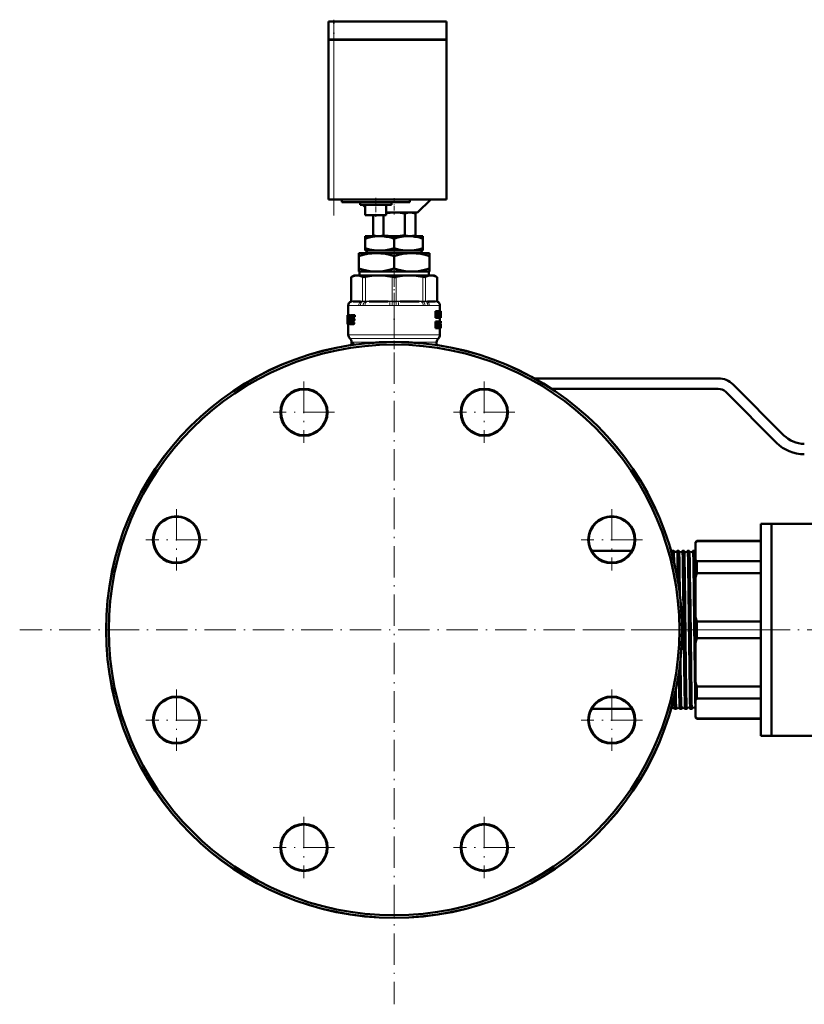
# Model space of a CAD drawing. Extents: x -1861 to 2179, y -1874 to 646.
# Tile 1 of 73: x -1861 to -1562, y -340 to 36. Entities that reach past the tile are written whole.
import ezdxf

# ---------------------------------------------------------------- set-up
doc = ezdxf.new("R2010")
doc.units = 0
doc.linetypes.add('DASHDOT', pattern=[18.5, 12, -3, 0.5, -3])

msp = doc.modelspace()

# ---------------------------------------------------------------- linework, layer by layer
at = {"color": 7, "lineweight": 50}
for p, q in [((-1741.24, 35.1), (-1743.24, 35.1)), ((-1743.24, 28.2), (-1743.24, 35.1)), ((-1741.24, 35.1), (-1698.24, 35.1)), ((-1698.24, 28.2), (-1698.24, 35.1)), ((-1741.24, 28.2), (-1743.24, 28.2)), ((-1743.24, 28.1), (-1743.24, -32.9)), ((-1743.24, 28.1), (-1742.65, 28.1)), ((-1743.14, 28.1), (-1743.14, 28.2)), ((-1742.65, 28.1), (-1741.24, 28.1)), ((-1741.24, 28.2), (-1698.24, 28.2)), ((-1698.24, 28.1), (-1741.24, 28.1)), ((-1698.34, 28.1), (-1698.34, 28.2)), ((-1698.24, -32.9), (-1698.24, 28.1)), ((-1743.24, 11.54), (-1743.34, 11.54)), ((-1743.34, 10.06), (-1743.34, 11.54)), ((-1743.24, 10.06), (-1743.34, 10.06)), ((-1743.34, 10.06), (-1743.34, 4.19)), ((-1743.24, 4.19), (-1743.34, 4.19)), ((-1743.34, 2.39), (-1743.34, 4.19)), ((-1743.24, 2.39), (-1743.34, 2.39)), ((-1743.34, 2.39), (-1743.34, 0.49)), ((-1743.24, 0.49), (-1743.34, 0.49)), ((-1743.34, -2.26), (-1743.34, -2.36)), ((-1743.24, -2.26), (-1743.34, -2.26)), ((-1743.24, -2.36), (-1743.34, -2.36)), ((-1743.24, -2.37), (-1743.34, -2.37)), ((-1743.34, -6.24), (-1743.34, -2.37)), ((-1743.24, -6.24), (-1743.34, -6.24)), ((-1743.34, -6.24), (-1743.34, -6.35)), ((-1743.24, -6.35), (-1743.34, -6.35)), ((-1743.24, -6.36), (-1743.34, -6.36)), ((-1742.65, -32.9), (-1743.24, -32.9)), ((-1741.24, -32.9), (-1742.65, -32.9)), ((-1698.24, -32.9), (-1741.24, -32.9)), ((-1738.24, -32.9), (-1738.24, -33.9)), ((-1712.24, -33.9), (-1712.24, -32.9)), ((-1709.24, -37.9), (-1704.24, -32.9)), ((-1712.24, -33.9), (-1738.24, -33.9)), ((-1731.24, -34.9), (-1731.24, -33.9)), ((-1731.24, -34.9), (-1719.24, -34.9)), ((-1730.24, -34.9), (-1729.24, -35.9)), ((-1729.24, -38.9), (-1729.24, -34.9)), ((-1721.24, -38.9), (-1721.24, -34.9)), ((-1719.24, -34.9), (-1719.24, -33.9)), ((-1729.24, -38.9), (-1721.24, -38.9)), ((-1726.27, -38.9), (-1726.27, -46.63)), ((-1722.23, -38.9), (-1722.23, -46.63)), ((-1721.24, -37.9), (-1709.24, -37.9)), ((-1714.15, -38.2), (-1714.15, -46.61)), ((-1711.24, -37.9), (-1710.11, -38.2)), ((-1710.1, -38.2), (-1710.1, -46.61)), ((-1729.24, -47.88), (-1729.24, -46.9)), ((-1723.74, -46.9), (-1729.24, -46.9)), ((-1729.24, -51.48), (-1729.24, -47.88)), ((-1725.26, -46.9), (-1726.27, -46.63)), ((-1712.74, -46.9), (-1723.74, -46.9)), ((-1718.24, -51.48), (-1718.24, -47.88)), ((-1707.24, -46.9), (-1712.74, -46.9)), ((-1711.21, -46.9), (-1710.1, -46.61)), ((-1707.24, -47.88), (-1707.24, -46.9)), ((-1707.24, -51.48), (-1707.24, -47.88)), ((-1729.24, -52.4), (-1729.24, -51.48)), ((-1725.09, -52.4), (-1729.24, -52.4)), ((-1728.71, -52.4), (-1728.71, -53.4)), ((-1725.09, -52.4), (-1722.38, -52.4)), ((-1714.09, -52.4), (-1722.38, -52.4)), ((-1714.09, -52.4), (-1711.38, -52.4)), ((-1707.24, -52.4), (-1711.38, -52.4)), ((-1707.76, -53.4), (-1707.76, -52.4)), ((-1707.24, -51.48), (-1707.24, -52.4)), ((-1731.74, -54.61), (-1731.74, -53.4)), ((-1724.99, -53.4), (-1731.74, -53.4)), ((-1731.74, -59.27), (-1731.74, -54.61)), ((-1711.49, -53.4), (-1724.99, -53.4)), ((-1718.24, -59.27), (-1718.24, -54.61)), ((-1704.74, -53.4), (-1711.49, -53.4)), ((-1704.74, -53.4), (-1704.74, -54.61)), ((-1704.74, -59.27), (-1704.74, -54.61)), ((-1731.74, -60.4), (-1731.74, -59.27)), ((-1704.74, -59.27), (-1704.74, -60.4)), ((-1733.54, -61.9), (-1734.63, -62.53)), ((-1734.48, -62.46), (-1734.63, -62.53)), ((-1734.63, -71.76), (-1734.63, -62.53)), ((-1733.54, -61.9), (-1732.37, -61.9)), ((-1732.37, -61.9), (-1724.09, -61.9)), ((-1726.64, -60.4), (-1731.74, -60.4)), ((-1731.46, -61.9), (-1731.46, -60.4)), ((-1726.64, -60.4), (-1723.33, -60.4)), ((-1724.09, -61.9), (-1712.38, -61.9)), ((-1713.14, -60.4), (-1723.33, -60.4)), ((-1713.14, -60.4), (-1709.83, -60.4)), ((-1712.38, -61.9), (-1704.1, -61.9)), ((-1704.74, -60.4), (-1709.83, -60.4)), ((-1705.01, -60.4), (-1705.01, -61.9)), ((-1704.1, -61.9), (-1702.94, -61.9)), ((-1702.94, -61.9), (-1701.84, -62.53)), ((-1701.84, -62.53), (-1701.99, -62.46)), ((-1701.84, -71.76), (-1701.84, -62.53)), ((-1735.74, -73.35), (-1735.74, -77.06)), ((-1731.04, -71.9), (-1734.07, -71.9)), ((-1720.5, -71.9), (-1727.83, -71.9)), ((-1708.64, -71.9), (-1715.97, -71.9)), ((-1702.4, -71.9), (-1705.43, -71.9)), ((-1700.74, -73.35), (-1700.74, -75.51)), ((-1736.04, -77.06), (-1736.03, -77.06)), ((-1736.04, -77.06), (-1736.04, -80.39)), ((-1735.94, -77.06), (-1736.03, -77.06)), ((-1736.02, -77.39), (-1736.03, -77.06)), ((-1735.97, -77.39), (-1736.02, -77.39)), ((-1735.94, -77.06), (-1735.4, -77.06)), ((-1735.56, -77.96), (-1735.84, -77.96)), ((-1735.8, -77.75), (-1735.61, -77.75)), ((-1735.57, -77.98), (-1735.64, -79.6)), ((-1735.61, -77.75), (-1735.57, -77.81)), ((-1735.09, -77.06), (-1735.4, -77.06)), ((-1735.33, -77.11), (-1735.4, -77.06)), ((-1735.01, -77.11), (-1735.33, -77.11)), ((-1734.96, -77.26), (-1735.27, -77.26)), ((-1734.97, -77.48), (-1735.24, -77.48)), ((-1735.01, -77.75), (-1735.24, -77.75)), ((-1735.01, -77.11), (-1735.09, -77.06)), ((-1734.72, -77.06), (-1733.68, -77.06)), ((-1734.71, -79.13), (-1734.62, -77.98)), ((-1734.3, -77.98), (-1734.62, -77.98)), ((-1734.59, -78.66), (-1734.61, -78.8)), ((-1734.26, -77.81), (-1734.59, -77.81)), ((-1734.52, -77.75), (-1733.7, -77.75)), ((-1734.5, -78.44), (-1733.8, -78.44)), ((-1734.34, -78.44), (-1734.3, -77.98)), ((-1734.26, -77.81), (-1734.19, -77.75)), ((-1733.46, -78.44), (-1733.8, -78.44)), ((-1733.71, -78.92), (-1733.7, -78.78)), ((-1733.37, -78.92), (-1733.71, -78.92)), ((-1733.35, -77.75), (-1733.7, -77.75)), ((-1733.35, -78.78), (-1733.7, -78.78)), ((-1733.34, -77.06), (-1733.68, -77.06)), ((-1733.59, -77.53), (-1733.58, -77.39)), ((-1733.24, -77.53), (-1733.59, -77.53)), ((-1733.23, -77.39), (-1733.58, -77.39)), ((-1733.37, -78.92), (-1733.35, -78.78)), ((-1733.24, -77.53), (-1733.23, -77.39)), ((-1702.12, -75.51), (-1702.45, -75.51)), ((-1702.45, -78.09), (-1702.45, -75.51)), ((-1702.12, -78.09), (-1702.45, -78.09)), ((-1702.12, -75.51), (-1701.79, -75.51)), ((-1702.12, -78.09), (-1702.12, -75.51)), ((-1702.12, -78.09), (-1701.91, -78.09)), ((-1701.92, -75.99), (-1701.91, -75.99)), ((-1701.88, -76.35), (-1701.91, -76.35)), ((-1701.91, -76.66), (-1701.91, -78.09)), ((-1701.66, -78.09), (-1701.91, -78.09)), ((-1701.73, -75.97), (-1701.68, -75.51)), ((-1701.36, -75.51), (-1701.68, -75.51)), ((-1701.66, -78.09), (-1701.5, -78.09)), ((-1701.53, -77.04), (-1701.6, -77.04)), ((-1701.57, -77.41), (-1701.56, -77.41)), ((-1701.29, -78.09), (-1701.5, -78.09)), ((-1701.36, -75.51), (-1701.12, -75.51)), ((-1701.29, -76.55), (-1701.33, -76.55)), ((-1701.29, -78.09), (-1701.29, -76.55)), ((-1701.29, -78.09), (-1701.12, -78.09)), ((-1701.28, -75.99), (-1701.28, -75.99)), ((-1701.12, -75.51), (-1701.12, -78.09)), ((-1701.12, -75.74), (-1701.11, -75.51)), ((-1701.12, -78.09), (-1701.01, -78.09)), ((-1701.11, -75.51), (-1700.8, -75.51)), ((-1701.01, -78.09), (-1700.86, -78.09)), ((-1700.83, -77.52), (-1700.86, -78.09)), ((-1700.86, -78.09), (-1700.64, -78.09)), ((-1700.83, -77.52), (-1700.66, -77.52)), ((-1700.8, -75.51), (-1700.68, -75.51)), ((-1700.8, -77.07), (-1700.75, -76.2)), ((-1700.8, -77.07), (-1700.68, -77.07)), ((-1700.73, -76.2), (-1700.75, -76.2)), ((-1700.74, -75.97), (-1700.74, -75.97)), ((-1700.74, -78.09), (-1700.74, -79.45)), ((-1700.73, -76.2), (-1700.68, -77.07)), ((-1700.51, -75.51), (-1700.68, -75.51)), ((-1700.64, -78.09), (-1700.66, -77.52)), ((-1700.64, -78.09), (-1700.55, -78.09)), ((-1700.51, -78.09), (-1700.55, -78.09)), ((-1700.51, -75.51), (-1700.45, -75.51)), ((-1700.51, -78.09), (-1700.51, -75.51)), ((-1700.51, -78.09), (-1700.45, -78.09)), ((-1700.47, -77.62), (-1700.47, -75.98)), ((-1700.47, -75.98), (-1700.45, -75.98)), ((-1700.44, -76.19), (-1700.47, -76.19)), ((-1700.44, -76.77), (-1700.47, -76.77)), ((-1700.44, -77.39), (-1700.47, -77.39)), ((-1700.47, -77.62), (-1700.45, -77.62)), ((-1700.45, -75.51), (-1700.43, -75.65)), ((-1700.44, -75.65), (-1700.44, -76.73)), ((-1700.44, -76.19), (-1700.44, -76.73)), ((-1700.44, -76.73), (-1700.44, -76.77)), ((-1700.44, -76.77), (-1700.44, -76.84)), ((-1700.44, -76.84), (-1700.44, -77.39)), ((-1700.44, -76.84), (-1700.44, -77.91)), ((-1736.01, -80.3), (-1736.04, -80.3)), ((-1736.04, -80.39), (-1736.04, -80.3)), ((-1736.03, -80.52), (-1736.04, -80.39)), ((-1736, -80.52), (-1736.03, -80.52)), ((-1736, -80.52), (-1735.94, -80.52)), ((-1735.84, -80.52), (-1735.94, -80.52)), ((-1735.88, -80.3), (-1735.91, -80.3)), ((-1735.87, -80.04), (-1735.88, -80.18)), ((-1735.84, -80.52), (-1735.58, -80.52)), ((-1735.83, -79.83), (-1735.7, -79.83)), ((-1735.74, -80.52), (-1735.74, -84.57)), ((-1735.67, -79.76), (-1735.7, -79.83)), ((-1735.58, -80.52), (-1735.52, -80.46)), ((-1735.28, -80.52), (-1735.58, -80.52)), ((-1735.21, -80.46), (-1735.52, -80.46)), ((-1735.14, -80.31), (-1735.45, -80.31)), ((-1735.15, -80.09), (-1735.4, -80.09)), ((-1735.15, -79.82), (-1735.37, -79.82)), ((-1735.28, -80.52), (-1735.21, -80.46)), ((-1735.14, -80.31), (-1735.13, -80.27)), ((-1735.06, -80.46), (-1734.98, -80.52)), ((-1734.98, -80.52), (-1733.93, -80.52)), ((-1734.75, -79.6), (-1734.71, -79.13)), ((-1734.42, -79.6), (-1734.75, -79.6)), ((-1734.41, -79.76), (-1734.74, -79.76)), ((-1734.68, -79.83), (-1734.74, -79.76)), ((-1734.68, -79.83), (-1733.92, -79.83)), ((-1734.51, -79.13), (-1733.81, -79.13)), ((-1734.42, -79.6), (-1734.39, -79.13)), ((-1734.36, -79.83), (-1734.41, -79.76)), ((-1733.59, -80.52), (-1733.93, -80.52)), ((-1733.58, -79.83), (-1733.92, -79.83)), ((-1733.83, -80.3), (-1733.82, -80.16)), ((-1733.49, -80.3), (-1733.83, -80.3)), ((-1733.48, -80.16), (-1733.82, -80.16)), ((-1733.47, -79.13), (-1733.81, -79.13)), ((-1733.49, -80.3), (-1733.48, -80.16)), ((-1702.12, -79.5), (-1702.45, -79.5)), ((-1702.45, -82.08), (-1702.45, -79.5)), ((-1702.12, -82.08), (-1702.45, -82.08)), ((-1702.12, -79.5), (-1701.76, -79.5)), ((-1702.12, -82.08), (-1702.12, -79.5)), ((-1702.12, -82.08), (-1701.89, -82.08)), ((-1701.89, -80.66), (-1701.89, -79.93)), ((-1701.89, -79.93), (-1701.79, -79.93)), ((-1701.64, -80.27), (-1701.89, -80.27)), ((-1701.68, -80.55), (-1701.89, -80.55)), ((-1701.89, -80.66), (-1701.79, -80.66)), ((-1701.89, -81.09), (-1701.89, -82.08)), ((-1701.89, -81.09), (-1701.83, -81.09)), ((-1701.79, -81.11), (-1701.89, -81.11)), ((-1701.76, -81.17), (-1701.89, -81.17)), ((-1701.73, -81.28), (-1701.89, -81.28)), ((-1701.88, -82.08), (-1701.89, -82.03)), ((-1701.56, -82.08), (-1701.88, -82.08)), ((-1701.7, -81.41), (-1701.73, -81.28)), ((-1701.56, -82.08), (-1701.7, -81.41)), ((-1701.63, -80.91), (-1701.63, -80.92)), ((-1701.56, -81.07), (-1701.53, -81.19)), ((-1701.56, -82.08), (-1701.34, -82.08)), ((-1701.53, -81.19), (-1701.5, -81.31)), ((-1701.06, -79.5), (-1701.37, -79.5)), ((-1701.37, -80.99), (-1701.37, -79.5)), ((-1701.06, -80.99), (-1701.37, -80.99)), ((-1700.82, -82.12), (-1701.13, -82.12)), ((-1701.06, -79.5), (-1700.92, -79.5)), ((-1701.06, -80.99), (-1701.06, -79.5)), ((-1700.73, -79.5), (-1700.92, -79.5)), ((-1700.92, -79.5), (-1700.92, -81)), ((-1700.73, -81.02), (-1700.92, -81.02)), ((-1700.47, -79.49), (-1700.77, -79.49)), ((-1700.77, -79.5), (-1700.77, -79.49)), ((-1700.49, -82.09), (-1700.76, -82.09)), ((-1700.46, -82.12), (-1700.76, -82.12)), ((-1700.45, -79.45), (-1700.75, -79.45)), ((-1700.51, -82.12), (-1700.74, -82.12)), ((-1700.74, -82.12), (-1700.74, -84.57)), ((-1700.73, -79.5), (-1700.64, -79.5)), ((-1700.73, -81.02), (-1700.73, -79.5)), ((-1700.52, -81.98), (-1700.71, -81.98)), ((-1700.64, -79.5), (-1700.64, -80.96)), ((-1700.49, -79.63), (-1700.64, -79.63)), ((-1700.51, -79.87), (-1700.64, -79.87)), ((-1700.52, -80.22), (-1700.64, -80.22)), ((-1700.5, -80.66), (-1700.64, -80.66)), ((-1700.47, -80.97), (-1700.64, -80.97)), ((-1700.46, -81.06), (-1700.64, -81.06)), ((-1700.45, -81.16), (-1700.64, -81.16)), ((-1700.45, -81.27), (-1700.64, -81.27)), ((-1700.52, -81.4), (-1700.64, -81.4)), ((-1700.52, -81.98), (-1700.52, -81.4)), ((-1700.45, -81.4), (-1700.52, -81.4)), ((-1700.45, -81.51), (-1700.5, -81.51)), ((-1700.45, -81.59), (-1700.49, -81.59)), ((-1700.45, -81.64), (-1700.48, -81.64)), ((-1700.46, -79.98), (-1700.47, -80.06)), ((-1700.44, -80.01), (-1700.47, -80.01)), ((-1700.47, -80.06), (-1700.47, -80.17)), ((-1700.44, -80.09), (-1700.47, -80.09)), ((-1700.47, -80.17), (-1700.47, -80.29)), ((-1700.46, -80.22), (-1700.47, -80.22)), ((-1700.47, -80.29), (-1700.46, -80.38)), ((-1700.46, -81.06), (-1700.47, -80.97)), ((-1700.46, -79.93), (-1700.46, -79.98)), ((-1700.44, -79.95), (-1700.46, -79.95)), ((-1700.46, -80.22), (-1700.46, -80.09)), ((-1700.46, -80.45), (-1700.46, -80.22)), ((-1700.46, -80.38), (-1700.46, -80.47)), ((-1700.46, -80.47), (-1700.45, -80.56)), ((-1700.45, -81.16), (-1700.46, -81.06)), ((-1700.45, -82.08), (-1700.46, -82.12)), ((-1700.44, -79.92), (-1700.45, -79.92)), ((-1700.45, -80.56), (-1700.44, -80.7)), ((-1700.45, -81.27), (-1700.45, -81.16)), ((-1700.45, -81.4), (-1700.45, -81.27)), ((-1700.45, -81.51), (-1700.45, -81.4)), ((-1700.45, -81.59), (-1700.45, -81.51)), ((-1700.45, -81.64), (-1700.45, -81.59)), ((-1700.44, -79.47), (-1700.44, -79.55)), ((-1700.44, -79.55), (-1700.44, -80.09)), ((-1700.44, -79.95), (-1700.44, -79.92)), ((-1700.44, -80.01), (-1700.44, -79.95)), ((-1700.44, -80.09), (-1700.44, -80.01)), ((-1700.44, -80.7), (-1700.44, -80.87)), ((-1700.44, -80.87), (-1700.44, -81.08)), ((-1700.44, -81.08), (-1700.44, -81.35)), ((-1700.44, -81.35), (-1700.44, -81.71)), ((-1700.44, -81.71), (-1700.44, -81.95)), ((-1735.07, -86.07), (-1735.15, -85.99)), ((-1701.4, -86.07), (-1701.32, -85.99)), ((-1734.49, -87.48), (-1734.49, -88.53)), ((-1734.1, -88.24), (-1734.1, -88.33)), ((-1734.03, -88), (-1734.05, -87.99)), ((-1733.73, -87.99), (-1734.05, -87.99)), ((-1733.72, -88), (-1734.03, -88)), ((-1733.92, -88.1), (-1734.03, -88)), ((-1733.61, -88.1), (-1733.92, -88.1)), ((-1733.87, -88.34), (-1733.92, -88.1)), ((-1733.55, -88.34), (-1733.87, -88.34)), ((-1733.87, -88.43), (-1733.87, -88.34)), ((-1733.81, -88.43), (-1733.87, -88.43)), ((-1733.61, -88.1), (-1733.72, -88)), ((-1733.55, -88.34), (-1733.61, -88.1)), ((-1733.55, -88.39), (-1733.55, -88.34)), ((-1702.15, -88.5), (-1702.13, -88.43)), ((-1701.83, -88.43), (-1702.13, -88.43)), ((-1701.99, -87.48), (-1701.99, -88.43)), ((-1701.71, -88.37), (-1701.99, -88.37)), ((-1701.85, -88.54), (-1701.83, -88.43)), ((-1701.83, -88.43), (-1701.69, -88.43)), ((-1664.64, -101.25), (-1594.4, -101.25)), ((-1594.4, -105.25), (-1658.03, -105.25)), ((-1588.74, -103.6), (-1569.31, -123.03)), ((-1572.14, -125.86), (-1591.57, -106.42)), ((-1578.09, -197.35), (-1578.09, -156.85)), ((-1578.09, -156.85), (-1574.09, -156.85)), ((-1574.09, -156.85), (-1574.09, -197.35)), ((-1574.09, -197.35), (-1574.09, -156.85)), ((-1574.09, -156.85), (-1556.09, -156.85)), ((-1603.09, -163.85), (-1602.59, -163.35)), ((-1603.09, -163.85), (-1603.09, -164.22)), ((-1603.09, -164.22), (-1603.09, -170.43)), ((-1602.59, -163.5), (-1602.59, -163.35)), ((-1578.09, -163.35), (-1602.59, -163.35)), ((-1578.09, -163.5), (-1602.59, -163.5)), ((-1642.71, -167.2), (-1627.46, -167.2)), ((-1612.15, -167.21), (-1612.15, -167.2)), ((-1612.15, -167.2), (-1611.41, -167.2)), ((-1611.41, -167.2), (-1611.4, -167.21)), ((-1610.13, -167.21), (-1610.12, -167.2)), ((-1610.12, -167.2), (-1609.43, -167.2)), ((-1608.1, -167.2), (-1607.45, -167.2)), ((-1606.09, -167.2), (-1605.46, -167.2)), ((-1604.07, -167.2), (-1603.47, -167.2)), ((-1611.25, -170.89), (-1611.23, -171.7)), ((-1603.09, -170.43), (-1603.09, -177.41)), ((-1602.59, -171.15), (-1578.09, -171.15)), ((-1602.59, -175.69), (-1602.59, -171.15)), ((-1578.09, -175.69), (-1602.59, -175.69)), ((-1603.09, -177.41), (-1603.09, -192.42)), ((-1603.09, -192.42), (-1603.09, -197.35)), ((-1602.59, -194.14), (-1578.09, -194.14)), ((-1602.59, -197.35), (-1602.59, -194.14)), ((-1603.09, -197.35), (-1603.09, -202.28)), ((-1602.59, -200.56), (-1602.59, -197.35)), ((-1578.09, -237.85), (-1578.09, -197.35)), ((-1574.09, -197.35), (-1574.09, -237.85)), ((-1574.09, -237.85), (-1574.09, -197.35)), ((-1603.09, -202.28), (-1603.09, -217.29)), ((-1578.09, -200.56), (-1602.59, -200.56)), ((-1603.09, -217.29), (-1603.09, -224.27)), ((-1602.59, -223.56), (-1602.59, -219.02)), ((-1602.59, -219.02), (-1578.09, -219.02)), ((-1603.09, -224.27), (-1603.09, -230.49)), ((-1578.09, -223.56), (-1602.59, -223.56)), ((-1642.71, -227.5), (-1627.46, -227.5)), ((-1612.41, -227.5), (-1612.4, -227.5)), ((-1612.4, -227.5), (-1612.39, -227.5)), ((-1611.14, -227.5), (-1611.13, -227.5)), ((-1611.13, -227.5), (-1610.42, -227.5)), ((-1610.42, -227.5), (-1610.41, -227.5)), ((-1609.12, -227.5), (-1609.11, -227.5)), ((-1609.11, -227.5), (-1608.44, -227.5)), ((-1607.09, -227.5), (-1606.45, -227.5)), ((-1605.08, -227.5), (-1604.47, -227.5)), ((-1603.09, -230.49), (-1603.09, -230.85)), ((-1603.09, -230.85), (-1602.59, -231.35)), ((-1602.59, -231.35), (-1602.59, -231.2)), ((-1602.59, -231.2), (-1578.09, -231.2)), ((-1578.09, -231.35), (-1602.59, -231.35)), ((-1578.09, -237.85), (-1574.09, -237.85)), ((-1556.09, -237.85), (-1574.09, -237.85))]:
    msp.add_line(p, q, dxfattribs=at)
at = {"color": 7, "linetype": 'DASHDOT', "lineweight": 18, "ltscale": 0.207001}
msp.add_line((-1741.24, 27.51), (-1741.24, 35.79), dxfattribs=at)
at = {"color": 7, "lineweight": 18}
for p, q in [((-1741.24, 28.2), (-1741.24, 35.1)), ((-1741.24, 28.1), (-1741.24, 28.2)), ((-1741.24, -32.9), (-1741.24, 28.1)), ((-1734.48, -62.46), (-1734.48, -71.74)), ((-1730.26, -71.74), (-1730.26, -62.46)), ((-1729.18, -62.46), (-1729.18, -71.74)), ((-1719, -71.74), (-1719, -62.46)), ((-1717.47, -62.46), (-1717.47, -71.74)), ((-1707.29, -71.74), (-1707.29, -62.46)), ((-1706.21, -62.46), (-1706.21, -71.74)), ((-1701.99, -71.74), (-1701.99, -62.46)), ((-1735.72, -73.38), (-1735.74, -73.35)), ((-1735.65, -73.4), (-1731.74, -73.4)), ((-1734.63, -71.94), (-1734.76, -71.94)), ((-1734.63, -71.76), (-1734.5, -71.75)), ((-1734.61, -71.94), (-1734.63, -71.94)), ((-1734.35, -71.91), (-1734.61, -71.94)), ((-1734.5, -71.75), (-1734.48, -71.74)), ((-1734.48, -71.74), (-1734.19, -71.71)), ((-1733.89, -71.7), (-1730.85, -71.7)), ((-1730.09, -73.38), (-1731.11, -73.38)), ((-1730.4, -71.94), (-1730.72, -71.91)), ((-1730.56, -71.71), (-1730.26, -71.74)), ((-1730.37, -71.94), (-1730.4, -71.94)), ((-1730.26, -71.74), (-1730.24, -71.75)), ((-1729.37, -73.4), (-1719.91, -73.4)), ((-1729.23, -71.94), (-1729.29, -71.94)), ((-1729.23, -71.75), (-1729.18, -71.74)), ((-1728.53, -71.91), (-1729.23, -71.94)), ((-1729.18, -71.74), (-1728.47, -71.71)), ((-1727.76, -71.7), (-1720.42, -71.7)), ((-1719.06, -71.94), (-1719.78, -71.91)), ((-1719.71, -71.71), (-1719, -71.74)), ((-1719, -71.94), (-1719.06, -71.94)), ((-1719, -71.74), (-1718.95, -71.75)), ((-1717.52, -71.75), (-1717.47, -71.74)), ((-1717.47, -71.74), (-1716.76, -71.71)), ((-1717.41, -71.94), (-1717.47, -71.94)), ((-1716.69, -71.91), (-1717.41, -71.94)), ((-1716.56, -73.4), (-1707.1, -73.4)), ((-1716.05, -71.7), (-1708.71, -71.7)), ((-1708, -71.71), (-1707.29, -71.74)), ((-1707.24, -71.94), (-1707.94, -71.91)), ((-1707.29, -71.74), (-1707.24, -71.75)), ((-1707.19, -71.94), (-1707.24, -71.94)), ((-1705.36, -73.38), (-1706.38, -73.38)), ((-1706.23, -71.75), (-1706.21, -71.74)), ((-1706.21, -71.74), (-1705.91, -71.71)), ((-1706.07, -71.94), (-1706.1, -71.94)), ((-1705.75, -71.91), (-1706.07, -71.94)), ((-1705.62, -71.7), (-1702.58, -71.7)), ((-1704.73, -73.4), (-1700.82, -73.4)), ((-1702.29, -71.71), (-1701.99, -71.74)), ((-1701.86, -71.94), (-1702.12, -71.91)), ((-1701.99, -71.74), (-1701.97, -71.75)), ((-1701.97, -71.75), (-1701.84, -71.76)), ((-1701.84, -71.94), (-1701.86, -71.94)), ((-1701.71, -71.94), (-1701.84, -71.94)), ((-1700.74, -73.35), (-1700.75, -73.38)), ((-1701.7, -81.41), (-1701.89, -81.41)), ((-1735.74, -84.57), (-1718.24, -84.57)), ((-1735.15, -85.99), (-1718.24, -85.99)), ((-1735.07, -86.07), (-1718.24, -86.07)), ((-1718.24, -84.57), (-1700.74, -84.57)), ((-1718.24, -85.99), (-1701.32, -85.99)), ((-1718.24, -86.07), (-1701.4, -86.07)), ((-1734.49, -87.48), (-1727.18, -87.48)), ((-1727.18, -87.48), (-1724.19, -87.48)), ((-1712.28, -87.48), (-1703.22, -87.48)), ((-1703.22, -87.48), (-1701.99, -87.48))]:
    msp.add_line(p, q, dxfattribs=at)
at = {"color": 7, "linetype": 'DASHDOT', "lineweight": 18}
for p, q in [((-1741.24, -39), (-1741.24, 34.2)), ((-1718.24, -54.31), (-1718.24, -340.39)), ((-1752.68, -102.5), (-1752.68, -125.9)), ((-1683.79, -102.5), (-1683.79, -125.9)), ((-1740.98, -114.2), (-1764.38, -114.2)), ((-1672.09, -114.2), (-1695.49, -114.2)), ((-1801.38, -151.21), (-1801.38, -174.61)), ((-1635.09, -151.21), (-1635.09, -174.61)), ((-1789.68, -162.91), (-1813.08, -162.91)), ((-1623.39, -162.91), (-1646.79, -162.91)), ((-1575.19, -197.35), (-1861.28, -197.35)), ((-1645.74, -197.35), (-1609.36, -197.35)), ((-1615.99, -197.35), (-1471, -197.35)), ((-1801.38, -220.09), (-1801.38, -243.49)), ((-1635.09, -220.09), (-1635.09, -243.49)), ((-1789.68, -231.79), (-1813.08, -231.79)), ((-1623.39, -231.79), (-1646.79, -231.79)), ((-1752.68, -268.8), (-1752.68, -292.2)), ((-1683.79, -268.8), (-1683.79, -292.2)), ((-1740.98, -280.5), (-1764.38, -280.5)), ((-1672.09, -280.5), (-1695.49, -280.5))]:
    msp.add_line(p, q, dxfattribs=at)
at = {"color": 7, "linetype": 'DASHDOT', "lineweight": 18, "ltscale": 0.003015}
for p, q in [((-1743.23, 7.06), (-1743.35, 7.06)), ((-1743.23, -4.31), (-1743.35, -4.31)), ((-1743.23, -4.31), (-1743.35, -4.31))]:
    msp.add_line(p, q, dxfattribs=at)
at = {"color": 7, "linetype": 'DASHDOT', "lineweight": 18, "ltscale": 0.180016}
msp.add_line((-1725.24, -32.3), (-1725.24, -39.5), dxfattribs=at)
at = {"color": 7, "linetype": 'DASHDOT', "lineweight": 18, "ltscale": 0.154977}
msp.add_line((-1718.24, -32.39), (-1718.24, -38.58), dxfattribs=at)
at = {"color": 7, "linetype": 'DASHDOT', "lineweight": 18, "ltscale": 0.036926}
msp.add_line((-1718.24, -46.54), (-1718.24, -48.02), dxfattribs=at)
at = {"color": 7, "linetype": 'DASHDOT', "lineweight": 18, "ltscale": 0.094161}
msp.add_line((-1718.24, -51.17), (-1718.24, -54.94), dxfattribs=at)
at = {"color": 7, "linetype": 'DASHDOT', "lineweight": 18, "ltscale": 0.374474}
msp.add_line((-1718.24, -73), (-1718.24, -58.03), dxfattribs=at)
at = {"color": 7, "linetype": 'DASHDOT', "lineweight": 18, "ltscale": 0.455552}
msp.add_line((-1718.24, -71.82), (-1718.24, -90.04), dxfattribs=at)
at = {"color": 7, "linetype": 'DASHDOT', "lineweight": 18, "ltscale": 0.03056}
msp.add_line((-1611.53, -197.35), (-1610.31, -197.35), dxfattribs=at)
at = {"color": 7, "linetype": 'DASHDOT', "lineweight": 18, "ltscale": 0.045969}
msp.add_line((-1610.12, -197.35), (-1608.28, -197.35), dxfattribs=at)
at = {"color": 7, "linetype": 'DASHDOT', "lineweight": 18, "ltscale": 0.044919}
msp.add_line((-1608.09, -197.35), (-1606.3, -197.35), dxfattribs=at)
at = {"color": 7, "linetype": 'DASHDOT', "lineweight": 18, "ltscale": 0.044009}
msp.add_line((-1606.07, -197.35), (-1604.31, -197.35), dxfattribs=at)
at = {"color": 7, "lineweight": 50}
for points in [[(-1714.15, -38.2), (-1715.91, -38), (-1717.44, -37.91), (-1718.17, -37.9)], [(-1710.1, -38.2), (-1711.19, -37.98), (-1712.13, -37.91), (-1713.07, -37.98), (-1714.15, -38.2)], [(-1723.74, -46.9), (-1724.66, -46.93), (-1725.59, -47.02), (-1726.44, -47.15), (-1727.29, -47.33), (-1728.27, -47.58), (-1729.24, -47.88)], [(-1718.24, -47.88), (-1719.14, -47.6), (-1720.04, -47.36), (-1721.26, -47.11), (-1722.49, -46.96), (-1723.74, -46.9)], [(-1712.74, -46.9), (-1713.66, -46.93), (-1714.59, -47.02), (-1715.44, -47.15), (-1716.29, -47.33), (-1717.27, -47.58), (-1718.24, -47.88)], [(-1714.15, -46.61), (-1713.07, -46.83), (-1712.13, -46.9), (-1711.19, -46.83), (-1710.1, -46.61)], [(-1707.24, -47.88), (-1708.14, -47.6), (-1709.04, -47.36), (-1710.26, -47.11), (-1711.49, -46.96), (-1712.74, -46.9)], [(-1729.24, -51.48), (-1727.59, -51.97), (-1726.76, -52.15), (-1725.92, -52.3), (-1725.09, -52.4)], [(-1722.38, -52.4), (-1721.54, -52.3), (-1720.7, -52.15), (-1719.46, -51.85), (-1718.24, -51.48)], [(-1718.24, -51.48), (-1716.59, -51.97), (-1715.76, -52.15), (-1714.92, -52.3), (-1714.09, -52.4)], [(-1711.38, -52.4), (-1710.54, -52.3), (-1709.7, -52.15), (-1708.46, -51.85), (-1707.24, -51.48)], [(-1724.99, -53.4), (-1725.84, -53.42), (-1726.7, -53.49), (-1728.39, -53.73), (-1730.08, -54.11), (-1731.74, -54.61)], [(-1718.24, -54.61), (-1719.9, -54.11), (-1721.57, -53.73), (-1723.27, -53.49), (-1724.13, -53.42), (-1724.99, -53.4)], [(-1711.49, -53.4), (-1712.34, -53.42), (-1713.2, -53.49), (-1714.89, -53.73), (-1716.58, -54.11), (-1718.24, -54.61)], [(-1704.74, -54.61), (-1706.4, -54.11), (-1708.07, -53.73), (-1709.77, -53.49), (-1710.63, -53.42), (-1711.49, -53.4)], [(-1731.74, -59.27), (-1729.88, -59.82), (-1728.21, -60.19), (-1726.64, -60.4)], [(-1723.33, -60.4), (-1721.76, -60.19), (-1720.09, -59.82), (-1718.24, -59.27)], [(-1718.24, -59.27), (-1716.38, -59.82), (-1714.71, -60.19), (-1713.14, -60.4)], [(-1709.83, -60.4), (-1708.26, -60.19), (-1706.59, -59.82), (-1704.74, -59.27)], [(-1732.37, -61.9), (-1733.05, -61.96), (-1733.75, -62.14), (-1734.48, -62.46)], [(-1730.26, -62.46), (-1731, -62.14), (-1731.69, -61.96), (-1732.37, -61.9)], [(-1729.18, -62.46), (-1729.71, -62.53), (-1730.12, -62.51), (-1730.26, -62.46)], [(-1724.09, -61.9), (-1725.81, -61.97), (-1727.58, -62.17), (-1729.18, -62.46)], [(-1719, -62.46), (-1720.77, -62.14), (-1722.45, -61.96), (-1724.09, -61.9)], [(-1712.38, -61.9), (-1714.1, -61.97), (-1715.87, -62.17), (-1717.47, -62.46)], [(-1707.29, -62.46), (-1709.06, -62.14), (-1710.74, -61.96), (-1712.38, -61.9)], [(-1706.21, -62.46), (-1706.35, -62.51), (-1706.54, -62.53), (-1707.01, -62.51), (-1707.29, -62.46)], [(-1704.1, -61.9), (-1704.81, -61.97), (-1705.55, -62.17), (-1706.21, -62.46)], [(-1701.99, -62.46), (-1702.72, -62.14), (-1703.42, -61.96), (-1704.1, -61.9)], [(-1735.94, -77.06), (-1735.97, -77.23), (-1735.97, -77.27)], [(-1735.84, -77.96), (-1735.83, -77.81), (-1735.82, -77.77), (-1735.8, -77.75)], [(-1734.61, -78.8), (-1734.6, -78.98), (-1734.51, -79.13)], [(-1734.59, -77.81), (-1734.56, -77.77), (-1734.52, -77.75)], [(-1734.5, -78.44), (-1734.56, -78.51), (-1734.59, -78.66)], [(-1733.81, -79.13), (-1733.75, -79.06), (-1733.71, -78.92)], [(-1733.7, -78.78), (-1733.71, -78.6), (-1733.74, -78.49), (-1733.76, -78.46), (-1733.8, -78.44)], [(-1733.7, -77.75), (-1733.63, -77.68), (-1733.59, -77.53)], [(-1733.58, -77.39), (-1733.59, -77.22), (-1733.62, -77.11), (-1733.65, -77.08), (-1733.68, -77.06)], [(-1733.47, -79.13), (-1733.4, -79.06), (-1733.37, -78.92)], [(-1733.35, -78.78), (-1733.36, -78.6), (-1733.4, -78.49), (-1733.42, -78.46), (-1733.46, -78.44)], [(-1733.35, -77.75), (-1733.28, -77.68), (-1733.24, -77.53)], [(-1733.23, -77.39), (-1733.24, -77.22), (-1733.28, -77.11), (-1733.3, -77.08), (-1733.34, -77.06)], [(-1700.45, -75.98), (-1700.45, -75.99), (-1700.45, -75.99), (-1700.44, -76.02), (-1700.44, -76.19)], [(-1700.44, -77.39), (-1700.44, -77.6), (-1700.45, -77.62)], [(-1700.44, -77.91), (-1700.44, -78.04), (-1700.45, -78.09)], [(-1736.01, -80.18), (-1736.01, -80.48), (-1736, -80.51), (-1736, -80.52)], [(-1735.94, -80.52), (-1735.91, -80.34), (-1735.91, -80.3)], [(-1735.88, -80.18), (-1735.88, -80.28), (-1735.86, -80.48), (-1735.85, -80.5), (-1735.84, -80.52)], [(-1735.83, -79.83), (-1735.86, -79.88), (-1735.87, -80.04)], [(-1733.93, -80.52), (-1733.87, -80.45), (-1733.83, -80.3)], [(-1733.82, -80.16), (-1733.84, -79.94), (-1733.86, -79.87), (-1733.92, -79.83)], [(-1733.59, -80.52), (-1733.52, -80.45), (-1733.49, -80.3)], [(-1733.48, -80.16), (-1733.48, -79.98), (-1733.52, -79.87), (-1733.54, -79.85), (-1733.58, -79.83)], [(-1701.79, -79.93), (-1701.73, -79.94), (-1701.7, -79.97), (-1701.67, -80.04), (-1701.64, -80.27)], [(-1701.68, -80.55), (-1701.72, -80.62), (-1701.79, -80.66)], [(-1701.76, -79.5), (-1701.66, -79.52), (-1701.57, -79.59), (-1701.47, -79.82), (-1701.44, -80.2)], [(-1701.13, -82.12), (-1701.25, -82.02), (-1701.31, -81.82), (-1701.36, -81.52), (-1701.37, -80.99)], [(-1700.82, -82.12), (-1700.93, -82.03), (-1701, -81.85), (-1701.05, -81.48), (-1701.06, -80.99)], [(-1700.92, -81), (-1700.91, -81.34), (-1700.88, -81.56), (-1700.86, -81.6), (-1700.82, -81.62)], [(-1700.64, -80.96), (-1700.66, -81.64), (-1700.69, -81.92), (-1700.72, -82.02), (-1700.76, -82.09), (-1700.82, -82.12)], [(-1700.82, -81.62), (-1700.75, -81.46), (-1700.73, -81.02)], [(-1700.49, -81.6), (-1700.48, -81.65), (-1700.46, -81.66)], [(-1734.05, -87.99), (-1734.05, -87.99), (-1734.06, -87.99), (-1734.06, -88), (-1734.08, -88.03), (-1734.09, -88.1), (-1734.1, -88.24)], [(-1612.15, -167.2), (-1612.14, -167.2), (-1612.14, -167.2), (-1612.14, -167.21), (-1612.13, -167.22), (-1612.11, -167.35), (-1612.05, -168.51)], [(-1611.4, -167.21), (-1611.4, -167.22), (-1611.39, -167.28), (-1611.35, -167.69), (-1611.32, -168.45), (-1611.25, -170.89)], [(-1610.12, -167.2), (-1610.12, -167.2), (-1610.12, -167.2), (-1610.12, -167.21), (-1610.11, -167.22), (-1610.1, -167.25), (-1610.07, -167.63), (-1610.03, -168.39), (-1609.96, -170.89)], [(-1609.42, -167.21), (-1609.41, -167.23), (-1609.4, -167.31), (-1609.36, -167.87), (-1609.27, -170.89)], [(-1608.1, -167.2), (-1608.1, -167.2), (-1608.1, -167.2), (-1608.1, -167.21), (-1608.09, -167.22), (-1608.09, -167.25), (-1608.05, -167.62), (-1607.97, -169.79), (-1607.94, -170.89)], [(-1607.44, -167.21), (-1607.43, -167.24), (-1607.41, -167.36), (-1607.36, -168.22), (-1607.29, -170.89)], [(-1606.09, -167.2), (-1606.08, -167.2), (-1606.08, -167.21), (-1606.08, -167.21), (-1606.06, -167.3), (-1606.01, -168.04), (-1605.93, -170.89)], [(-1605.45, -167.21), (-1605.44, -167.24), (-1605.43, -167.37), (-1605.38, -168.23), (-1605.3, -170.89)], [(-1604.07, -167.2), (-1604.07, -167.2), (-1604.07, -167.2), (-1604.07, -167.21), (-1604.06, -167.22), (-1604.04, -167.32), (-1603.98, -168.28), (-1603.91, -170.89)], [(-1603.46, -167.22), (-1603.45, -167.31), (-1603.41, -167.74), (-1603.38, -168.5), (-1603.32, -170.89)], [(-1609.27, -170.89), (-1609.21, -174.39), (-1609.08, -183.45)], [(-1607.94, -170.89), (-1607.89, -173.87), (-1607.78, -181.49), (-1607.57, -200.24), (-1607.46, -209.87), (-1607.32, -220.59), (-1607.23, -224.69), (-1607.15, -227.11), (-1607.12, -227.43), (-1607.11, -227.48), (-1607.1, -227.49)], [(-1607.29, -170.89), (-1607.2, -175.77), (-1607.04, -188.77), (-1606.8, -211.31), (-1606.67, -220.49), (-1606.55, -226.03), (-1606.49, -227.33), (-1606.46, -227.48), (-1606.46, -227.5), (-1606.46, -227.5), (-1606.45, -227.5), (-1606.45, -227.5)], [(-1605.93, -170.89), (-1605.87, -173.86), (-1605.76, -181.49), (-1605.62, -193.7), (-1605.43, -211.48), (-1605.29, -221.31), (-1605.22, -224.61), (-1605.13, -227.09), (-1605.1, -227.42), (-1605.09, -227.49)], [(-1605.3, -170.89), (-1605.22, -175.77), (-1605.06, -188.77), (-1604.81, -211.32), (-1604.65, -222.84), (-1604.59, -225.29), (-1604.54, -226.8), (-1604.51, -227.25), (-1604.48, -227.47), (-1604.47, -227.49), (-1604.47, -227.5), (-1604.47, -227.5), (-1604.47, -227.5)], [(-1603.91, -170.89), (-1603.85, -173.86), (-1603.74, -181.48), (-1603.59, -195.21), (-1603.38, -213.63), (-1603.27, -221.46), (-1603.21, -224.42), (-1603.14, -226.6), (-1603.09, -227.43)], [(-1603.32, -170.89), (-1603.24, -175.36), (-1603.09, -187.2)], [(-1608.81, -208.89), (-1608.66, -220.4), (-1608.55, -225.47), (-1608.48, -227.27), (-1608.45, -227.48), (-1608.44, -227.49), (-1608.44, -227.5), (-1608.44, -227.5), (-1608.44, -227.5)], [(-1609.43, -213.76), (-1609.3, -222.44), (-1609.25, -224.74), (-1609.16, -227.12), (-1609.13, -227.44), (-1609.12, -227.48), (-1609.12, -227.5)], [(-1610.64, -220.38), (-1610.55, -224.84), (-1610.51, -226.34), (-1610.45, -227.37), (-1610.43, -227.49), (-1610.42, -227.5), (-1610.42, -227.5), (-1610.42, -227.5), (-1610.42, -227.5)], [(-1611.31, -223.3), (-1611.27, -224.73), (-1611.18, -227.13), (-1611.15, -227.44), (-1611.14, -227.49), (-1611.14, -227.5)]]:
    msp.add_lwpolyline(points, dxfattribs=at)
at = {"color": 7, "lineweight": 18}
for points in [[(-1730.24, -71.75), (-1729.73, -71.76), (-1729.23, -71.75)], [(-1707.24, -71.75), (-1706.54, -71.76), (-1706.23, -71.75)]]:
    msp.add_lwpolyline(points, dxfattribs=at)
at = {"color": 7, "lineweight": 50}
for centre, radius in [((-1718.24, -197.35), 110.03), ((-1718.24, -197.35), 110), ((-1718.24, -197.35), 109), ((-1752.68, -114.2), 9), ((-1683.79, -114.2), 9), ((-1752.68, -114.2), 8.75), ((-1683.79, -114.2), 8.75), ((-1801.38, -162.91), 9), ((-1801.38, -162.91), 8.75), ((-1635.09, -162.91), 9), ((-1635.09, -162.91), 8.75), ((-1801.38, -231.79), 9), ((-1801.38, -231.79), 8.75), ((-1635.09, -231.79), 9), ((-1635.09, -231.79), 8.75), ((-1752.68, -280.5), 9), ((-1752.68, -280.5), 8.75), ((-1683.79, -280.5), 9), ((-1683.79, -280.5), 8.75)]:
    msp.add_circle(centre, radius, dxfattribs=at)
for centre, radius, start, end in [((-1718.17, -66.31), 28.41, 90.2701, 96.1979), ((-1724.07, -38.73), 8.2, 254.4673, 265.2544), ((-1724.45, -38.69), 8.24, 274.7618, 285.6762), ((-1718, -15.92), 31, 262.1571, 268.4146), ((-1718.48, -15.72), 31.2, 271.6005, 277.9943), ((-1718.24, -58.79), 3.74, 258.3446, 270.1449), ((-1718.22, -58.81), 3.73, 269.8253, 281.6734), ((-1734.24, -73.35), 1.5, 110.5177, 180.0166), ((-1734.83, -71.76), 0.2, 290.5165, 359.9999), ((-1701.64, -71.76), 0.2, 180.0001, 249.4835), ((-1702.24, -73.35), 1.5, 360, 69.4823), ((-1408.93, -80.47), 327.1, 179.4611, 179.9706), ((-1406.82, -83.98), 329.22, 178.8316, 179.3379), ((-1381.82, -89.9), 354.23, 178.069, 178.448), ((-1736.22, -77.92), 0.659, 355.2142, 9.502), ((-1296.41, -105.72), 439.73, 176.3527, 176.6237), ((-1735.8, -77.37), 0.537, 11.9329, 28.8232), ((-1736.63, -77.56), 1.39, 3.3335, 12.4548), ((-1737.53, -77.61), 2.29, 356.6103, 3.3487), ((-1234.19, -113.04), 502.07, 175.9689, 176.2064), ((-1735.48, -77.37), 0.536, 11.9311, 28.8406), ((-1733.19, -77.86), 1.82, 168.052, 176.6245), ((-1733.7, -77.74), 1.3, 158.4683, 168.6111), ((-1736.06, -77.52), 1.13, 8.1933, 13.0268), ((-1734.39, -77.46), 0.553, 140.9405, 158.726), ((-1734.71, -77.19), 0.137, 94.9628, 144.1433), ((-1734.09, -78.02), 0.536, 157.8708, 175.9089), ((-1733.76, -78.02), 0.536, 157.852, 175.9095), ((-1730.66, -76.72), 28.75, 0.1221, 1.455), ((-1693.08, -75.42), 8.85, 183.7528, 186.0891), ((-1871.52, -99.16), 171.16, 7.0726, 7.6581), ((-1880.17, -98.08), 179.8, 6.7194, 7.2099), ((-1707.34, -77.72), 5.78, 3.0866, 6.7512), ((-1691.1, -78.2), 10.5, 173.627, 175.6667), ((-1875.54, -57.08), 175.15, 353.4585, 353.9602), ((-1875.44, -58.48), 175.04, 353.5681, 354.1451), ((-1709.77, -75.56), 8.5, 354.7816, 357.0896), ((-1674.94, -76.58), 26.34, 178.7215, 179.9219), ((-1850.01, -64.94), 149.59, 354.956, 355.9464), ((-1706, -75.9), 5.26, 356.7208, 359.1682), ((-1694.44, -75.88), 6.3, 180.8269, 182.9355), ((-1853.3, -84.15), 152.86, 2.2736, 3.2409), ((-1736.45, -79.57), 0.804, 346.282, 357.9508), ((-1736.1, -80.12), 0.68, 329.83, 343.4584), ((-1737.04, -79.82), 1.67, 342.641, 350.3676), ((-1737.91, -79.67), 2.54, 350.2961, 356.4129), ((-1735.78, -80.12), 0.67, 329.3345, 343.2028), ((-1733.23, -79.97), 1.92, 175.6816, 183.6876), ((-1733.9, -80.02), 1.26, 183.2452, 193.3277), ((-1734.65, -80.21), 0.486, 192.7626, 211.5581), ((-1734.29, -79.65), 0.46, 173.2936, 193.8034), ((-1733.97, -79.65), 0.46, 173.2936, 193.8034), ((-1701.83, -81.14), 0.0502, 32.7673, 84.4737), ((-1702.01, -81.26), 0.269, 19.1426, 34.6328), ((-1702.77, -81.54), 1.07, 14.1053, 19.7741), ((-1702.45, -80.3), 0.808, 341.9381, 1.9017), ((-1701.86, -80.65), 0.347, 311.0813, 333.0587), ((-1701.77, -81.05), 0.189, 22.913, 44.3273), ((-1702.37, -81.33), 0.851, 17.4933, 24.2989), ((-1702.21, -80.47), 0.74, 332.5324, 345.6697), ((-1753.36, -92.19), 52.99, 11.0019, 11.8436), ((-1702.85, -80.29), 1.4, 345.1208, 353.6613), ((-1703.62, -80.2), 2.18, 353.628, 0.1734), ((-1700.75, -82.1), 0.027, 201.3787, 250.9283), ((-1700.7, -79.5), 0.0713, 137.9011, 177.4986), ((-1693.5, -80.19), 7.02, 177.378, 180.2111), ((-1693.96, -80.25), 6.56, 179.7565, 183.6024), ((-1698.27, -81.18), 2.25, 185.724, 190.7737), ((-1699.92, -81.88), 0.599, 189.043, 199.7323), ((-1696.76, -80.04), 3.75, 173.7637, 177.4237), ((-1696.6, -80.39), 3.92, 183.9498, 188.4837), ((-1699.32, -79.75), 1.17, 167.4145, 174.2396), ((-1700.44, -82.08), 0.0531, 189.8055, 239.3413), ((-1700.4, -79.5), 0.0722, 138.1208, 177.231), ((-1700.43, -79.93), 0.0281, 137.9531, 180.5121), ((-1700.48, -81.65), 0.0224, 306.6994, 5.1885), ((-1700.46, -79.47), 0.0248, 349.9677, 54.469), ((-1700.46, -79.92), 0.0146, 0.7968, 48.9847), ((-1701.6, -81.95), 1.16, 353.3792, 359.8357), ((-1733.74, -84.57), 2, 180, 225), ((-1736.49, -87.48), 2, 0, 45.0003), ((-1699.99, -87.48), 2, 134.9998, 180), ((-1702.74, -84.57), 2, 315, 360), ((-1733.18, -88.33), 0.92, 179.4976, 188.3711), ((-1733.73, -88.02), 0.0319, 53.6796, 83.2058), ((-1701.83, -88.42), 0.135, 355.3469, 21.9151), ((-1702.81, -88.53), 1.12, 357.8617, 5.1811), ((-1594.4, -109.25), 8, 45, 90), ((-1594.4, -109.25), 4, 45, 90), ((-1683.79, -114.2), 8.75, 179.9952, 185.625), ((-1561.53, -115.25), 11, 225, 270), ((-1561.53, -115.25), 15, 225, 270), ((-1594.9, -169.43), 9.71, 142.3802, 147.5228), ((-1612.76, -166.79), 0.741, 303.4107, 325.6887), ((-1610.77, -166.82), 0.743, 211.2126, 262.7542), ((-1610.77, -166.82), 0.745, 262.6317, 328.728), ((-1609.43, -167.21), 0.00891, 16.9871, 73.8875), ((-1608.77, -166.86), 0.743, 208.2131, 262.7678), ((-1608.76, -166.86), 0.744, 262.6154, 331.7305), ((-1608.1, -167.21), 0.00911, 105.4691, 162.9508), ((-1607.45, -167.21), 0.0108, 12.8024, 70.3109), ((-1606.77, -166.89), 0.742, 205.3227, 262.7881), ((-1606.76, -166.89), 0.744, 262.5953, 334.6043), ((-1606.08, -167.21), 0.0111, 109.5338, 167.286), ((-1605.47, -167.21), 0.0135, 8.9772, 65.9234), ((-1604.77, -166.93), 0.741, 202.5432, 262.818), ((-1604.76, -166.93), 0.743, 262.5635, 337.3872), ((-1604.07, -167.21), 0.0138, 113.7798, 170.9483), ((-1603.48, -167.22), 0.0179, 5.4903, 60.751), ((-1602.77, -166.97), 0.735, 199.7617, 244.7998), ((-2562.59, -190.44), 952.83, 0.72032, 1.17556), ((-1594.9, -165.22), 9.71, 212.4772, 217.6198), ((-1569.18, -186.32), 35.06, 162.3376, 165.2677), ((-1569.18, -183.5), 35.06, 194.7323, 197.6624), ((-1569.18, -211.2), 35.06, 162.3376, 165.2677), ((-1569.18, -208.38), 35.06, 194.7323, 197.6624), ((-1594.9, -229.48), 9.71, 142.3802, 147.5228), ((-1612.38, -227.48), 0.0248, 182.3944, 234.9266), ((-1611.77, -227.9), 0.744, 90.9685, 147.206), ((-1611.76, -227.9), 0.744, 32.8007, 91.0745), ((-1609.77, -227.87), 0.744, 90.9512, 150.2762), ((-1609.76, -227.87), 0.744, 29.7397, 91.0904), ((-1608.44, -227.49), 0.00976, 287.7187, 345.2405), ((-1607.77, -227.83), 0.743, 90.9341, 153.2184), ((-1607.76, -227.83), 0.743, 26.8099, 91.1096), ((-1607.09, -227.49), 0.0102, 194.5436, 252.0967), ((-1605.77, -227.79), 0.742, 90.9092, 156.0522), ((-1606.46, -227.49), 0.012, 291.8014, 349.2066), ((-1605.76, -227.79), 0.742, 23.9591, 91.1386), ((-1605.07, -227.49), 0.0123, 190.914, 248.4272), ((-1604.47, -227.49), 0.0155, 296.5296, 352.8801), ((-1603.77, -227.76), 0.742, 90.881, 158.7572), ((-1603.76, -227.76), 0.743, 23.8469, 91.1327), ((-1594.9, -225.27), 9.71, 212.4772, 217.6198), ((-1752.68, -280.5), 8.75, 179.9953, 185.625)]:
    msp.add_arc(centre, radius, start, end, dxfattribs=at)
at = {"color": 7, "lineweight": 18}
for centre, radius, start, end in [((-1734.22, -73.38), 1.5, 105.9772, 179.784), ((-1735.67, -73.33), 0.073, 220.243, 277.8347), ((-1734.7, -71.75), 0.196, 289.2011, 2.0769), ((-1734.67, -71.75), 0.195, 288.8448, 2.6072), ((-1734.38, -71.73), 0.192, 279.6889, 3.0559), ((-1734.09, -74.86), 2.96, 89.7465, 95.0069), ((-1733.9, -74.83), 3.13, 89.7592, 95.1871), ((-1731.72, -66.25), 7.15, 269.8403, 274.8785), ((-1731.02, -75.92), 4.02, 85.7024, 90.1944), ((-1730.84, -74.83), 3.13, 84.8129, 90.2408), ((-1730.76, -71.72), 0.199, 279.7602, 1.0432), ((-1730.46, -71.75), 0.202, 288.6376, 0.5069), ((-1730.44, -71.75), 0.202, 289.9883, 0.854), ((-1729.86, -49.95), 21.99, 268.6539, 271.4886), ((-1729.41, -64.46), 8.94, 265.6487, 270.2682), ((-1727.87, -91.56), 19.65, 89.9051, 91.9429), ((-1727.79, -89.88), 18.18, 89.8986, 92.1508), ((-1720.47, -92.62), 20.71, 88.1074, 90.0906), ((-1720.39, -89.88), 18.18, 87.8492, 90.1014), ((-1719.86, -57.4), 16.01, 269.8409, 273.2556), ((-1718.23, -27.43), 44.52, 269.0091, 270.9896), ((-1718.14, -85.25), 11.9, 90.4739, 93.9469), ((-1718.28, -51.14), 20.62, 268.132, 270.1134), ((-1718.19, -51.43), 20.33, 269.8741, 271.8833), ((-1718.33, -85.25), 11.9, 86.0531, 89.5262), ((-1716.61, -57.38), 16.02, 266.7462, 270.1574), ((-1716.08, -89.88), 18.18, 89.8986, 92.1508), ((-1716, -92.62), 20.71, 89.9094, 91.8927), ((-1708.68, -89.88), 18.18, 87.8492, 90.1014), ((-1708.6, -91.56), 19.65, 88.0571, 90.0949), ((-1706.61, -49.94), 22, 268.5123, 271.3456), ((-1707.06, -64.47), 8.93, 269.7295, 274.3536), ((-1706.03, -71.75), 0.202, 179.146, 250.0117), ((-1706.01, -71.75), 0.202, 179.4931, 251.3624), ((-1705.63, -74.83), 3.13, 89.7592, 95.1871), ((-1705.72, -71.72), 0.199, 178.9568, 260.2398), ((-1705.45, -75.92), 4.02, 89.8056, 94.2976), ((-1704.75, -66.24), 7.16, 265.1242, 270.157), ((-1702.57, -74.83), 3.13, 84.8129, 90.2408), ((-1702.38, -74.86), 2.96, 84.9931, 90.2535), ((-1702.09, -71.73), 0.192, 176.9441, 260.3111), ((-1701.8, -71.75), 0.195, 177.3928, 251.1552), ((-1701.77, -71.75), 0.196, 177.9231, 250.7989), ((-1702.25, -73.38), 1.5, 0.216, 74.0228), ((-1700.81, -73.33), 0.0729, 262.143, 319.7781)]:
    msp.add_arc(centre, radius, start, end, dxfattribs=at)
for centre, major_axis, ratio, start_param, end_param in [((-1734.16, -73.4), (0, 1.5), 0.995414, 0.123342, 1.570796), ((-1734.07, -71.7), (0, -0.2), 0.92388, 0, 1.570796), ((-1730.58, -73.4), (0, 1.5), 0.771505, 0.123342, 1.570796), ((-1730.01, -73.38), (0.14, -1.49), 0.734075, 3.351169, 4.642046), ((-1731.04, -71.7), (0, -0.2), 0.92388, 0, 1.570796), ((-1729.07, -73.38), (-0.13, -1.49), 0.675962, 3.481187, 4.772063), ((-1728.41, -73.4), (0, 1.5), 0.636223, 0.123342, 1.570796), ((-1729.31, -71.75), (0.007, -0.2), 0.408466, 0.272287, 1.557437), ((-1729.26, -71.74), (0.008, -0.2), 0.382405, 0.255495, 1.554996), ((-1728.55, -71.71), (0.008, -0.2), 0.382432, 0.102908, 1.555785), ((-1727.83, -71.7), (0, -0.2), 0.382683, 0, 1.570796), ((-1720.5, -71.7), (0, -0.2), 0.382683, 0, 1.570796), ((-1719.77, -73.4), (0, 1.5), 0.095659, 0.123342, 1.570796), ((-1719.79, -71.71), (-0.008, -0.2), 0.382432, 0.132932, 1.585808), ((-1719.08, -71.74), (-0.008, -0.2), 0.382405, 0.287096, 1.586597), ((-1718.89, -73.38), (0.1, -1.5), 0.041092, 3.418838, 4.709715), ((-1719.02, -71.75), (-0.006, -0.2), 0.356255, 0.297028, 1.582178), ((-1717.45, -71.75), (0.006, -0.2), 0.356255, 4.701007, 5.986158), ((-1717.58, -73.38), (-0.1, -1.5), 0.041092, 1.57347, 2.864347), ((-1717.39, -71.74), (0.008, -0.2), 0.382405, 4.696589, 5.996089), ((-1716.68, -71.71), (0.008, -0.2), 0.382432, 4.697377, 6.150253), ((-1716.7, -73.4), (0, -1.5), 0.095659, 1.570796, 3.018251), ((-1715.97, -71.7), (0, -0.2), 0.382683, 4.712389, 6.283185), ((-1708.64, -71.7), (0, -0.2), 0.382683, 4.712389, 6.283185), ((-1707.92, -71.71), (-0.008, -0.2), 0.382432, 4.727401, 6.180277), ((-1708.06, -73.4), (0, -1.5), 0.636223, 1.570796, 3.018251), ((-1707.21, -71.74), (-0.008, -0.2), 0.382405, 4.728189, 6.02769), ((-1707.16, -71.75), (-0.007, -0.2), 0.408466, 4.725748, 6.010898), ((-1707.4, -73.38), (0.13, -1.49), 0.675962, 1.511122, 2.801999), ((-1706.47, -73.38), (-0.14, -1.49), 0.734075, 1.64114, 2.932016), ((-1705.89, -73.4), (0, -1.5), 0.771505, 1.570796, 3.018251), ((-1705.43, -71.7), (0, 0.2), 0.92388, 1.570796, 3.141593), ((-1702.4, -71.7), (0, 0.2), 0.92388, 1.570796, 3.141593), ((-1702.31, -73.4), (0, -1.5), 0.995414, 1.570796, 3.018251)]:
    msp.add_ellipse(centre, major_axis=major_axis, ratio=ratio, start_param=start_param, end_param=end_param, dxfattribs=at)

doc.saveas('drawing.dxf')
